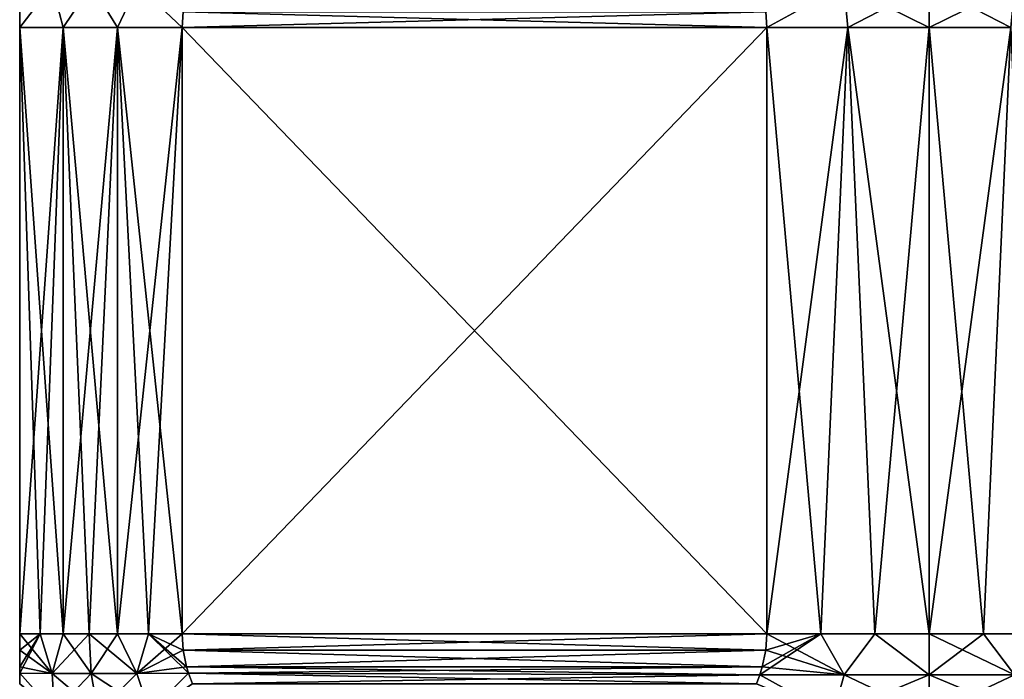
# Model space of a CAD drawing. Header units: metres. Extents: x -109 to 109, y -314 to 82.
# Tile 55 of 191: x -92 to -75, y 36 to 47. Entities that reach past the tile are written whole.
import ezdxf

# ---------------------------------------------------------------- set-up
doc = ezdxf.new("R2010")
doc.units = ezdxf.units.M
doc.layers.add('solid_504261_XXX', color=7, linetype='CONTINUOUS')

msp = doc.modelspace()

# ---------------------------------------------------------------- linework, layer by layer
at = {"layer": 'solid_504261_XXX'}
for points in [[(-91.11158, 47.201569, 191.270844), (-91.647499, 46.5, 190.114761), (-90.930382, 46.5, 191.758057)], [(-91.11158, 47.201569, 191.270844), (-91.647499, 46.759083, 190.095428), (-91.647499, 46.5, 190.114761)], [(-91.11158, 47.201569, 177.823166), (-90.930382, 46.5, 177.335938), (-91.647499, 46.5, 178.979233)], [(-91.647499, 46.759083, 178.998581), (-91.11158, 47.201569, 177.823166), (-91.647499, 46.5, 178.979233)], [(-90.461067, 47.201569, 192.522263), (-91.11158, 47.201569, 191.270844), (-90.930382, 46.5, 191.758057)], [(-91.11158, 47.201569, 177.823166), (-90.461067, 47.201569, 176.571732), (-90.930382, 46.5, 177.335938)], [(-90.461067, 47.201569, 192.522263), (-90.930382, 46.5, 191.758057), (-90.033897, 46.5, 193.310806)], [(-90.461067, 47.201569, 176.571732), (-90.033897, 46.5, 175.783188), (-90.930382, 46.5, 177.335938)], [(-89.702553, 47.201569, 193.711334), (-90.461067, 47.201569, 192.522263), (-90.033897, 46.5, 193.310806)], [(-90.461067, 47.201569, 176.571732), (-89.702553, 47.201569, 175.38266), (-90.033897, 46.5, 175.783188)], [(-89.702553, 47.201569, 193.711334), (-90.033897, 46.5, 193.310806), (-88.969322, 46.5, 194.753494)], [(-89.702553, 47.201569, 175.38266), (-88.969322, 46.5, 174.3405), (-90.033897, 46.5, 175.783188)], [(-88.952576, 46.759094, 194.763168), (-89.702553, 47.201569, 193.711334), (-88.969322, 46.5, 194.753494)], [(-89.702553, 47.201569, 175.38266), (-88.952576, 46.75909, 174.330826), (-88.969322, 46.5, 174.3405)], [(-79.342422, 46.759094, 200.311584), (-79.325676, 46.5, 200.321259), (-78.056519, 47.201569, 200.435181)], [(-79.342422, 46.759094, 168.78241), (-78.056519, 47.201569, 168.658813), (-79.325676, 46.5, 168.772736)], [(-79.325676, 46.5, 200.321259), (-77.991333, 46.5, 200.490463), (-78.056519, 47.201569, 200.435181)], [(-78.056519, 47.201569, 168.658813), (-77.991333, 46.5, 168.603531), (-79.325676, 46.5, 168.772736)], [(-76.647499, 46.5, 200.546997), (-76.647499, 47.201569, 200.497528), (-78.056519, 47.201569, 200.435181)], [(-77.991333, 46.5, 200.490463), (-76.647499, 46.5, 200.546997), (-78.056519, 47.201569, 200.435181)], [(-78.056519, 47.201569, 168.658813), (-76.647499, 47.201569, 168.596466), (-77.991333, 46.5, 168.603531)], [(-76.647499, 47.201569, 168.596466), (-76.647499, 46.5, 168.546997), (-77.991333, 46.5, 168.603531)], [(-75.303665, 46.5, 200.490463), (-76.647499, 47.201569, 200.497528), (-76.647499, 46.5, 200.546997)], [(-75.23848, 47.201569, 200.435181), (-76.647499, 47.201569, 200.497528), (-75.303665, 46.5, 200.490463)], [(-75.23848, 47.201569, 168.658813), (-76.647499, 46.5, 168.546997), (-76.647499, 47.201569, 168.596466)], [(-75.23848, 47.201569, 168.658813), (-75.303665, 46.5, 168.603531), (-76.647499, 46.5, 168.546997)], [(-91.647499, 46.5, 178.979233), (-91.647499, 46.5, 190.114761), (-91.647499, 46.759083, 190.095428)], [(-91.647499, 46.759083, 178.998581), (-91.647499, 46.5, 178.979233), (-91.647499, 46.759083, 190.095428)], [(-79.342422, 46.759094, 200.311584), (-88.952576, 46.759094, 194.763168), (-88.969322, 46.5, 194.753494)], [(-79.342422, 46.759094, 200.311584), (-88.969322, 46.5, 194.753494), (-79.325676, 46.5, 200.321259)], [(-79.325676, 46.5, 168.772736), (-88.969322, 46.5, 174.3405), (-88.952576, 46.75909, 174.330826)], [(-79.342422, 46.759094, 168.78241), (-79.325676, 46.5, 168.772736), (-88.952576, 46.75909, 174.330826)], [(-90.930382, 36.5, 191.758057), (-90.930382, 46.5, 191.758057), (-91.647499, 46.5, 190.114761)], [(-91.647499, 36.5, 178.979233), (-91.647499, 46.5, 190.114761), (-91.647499, 46.5, 178.979233)], [(-91.647499, 36.5, 190.114761), (-91.647499, 46.5, 190.114761), (-91.647499, 36.5, 178.979233)], [(-91.311974, 36.5, 190.946472), (-91.647499, 46.5, 190.114761), (-91.647499, 36.5, 190.114761)], [(-91.311974, 36.5, 190.946472), (-90.930382, 36.5, 191.758057), (-91.647499, 46.5, 190.114761)], [(-91.647499, 36.5, 178.979233), (-91.647499, 46.5, 178.979233), (-90.930382, 46.5, 177.335938)], [(-91.311974, 36.5, 178.147537), (-91.647499, 36.5, 178.979233), (-90.930382, 46.5, 177.335938)], [(-90.930382, 36.5, 177.335938), (-91.311974, 36.5, 178.147537), (-90.930382, 46.5, 177.335938)], [(-90.033897, 36.5, 193.310806), (-90.033897, 46.5, 193.310806), (-90.930382, 46.5, 191.758057)], [(-90.503906, 36.5, 192.546997), (-90.033897, 36.5, 193.310806), (-90.930382, 46.5, 191.758057)], [(-90.930382, 36.5, 191.758057), (-90.503906, 36.5, 192.546997), (-90.930382, 46.5, 191.758057)], [(-90.930382, 36.5, 177.335938), (-90.930382, 46.5, 177.335938), (-90.033897, 46.5, 175.783188)], [(-90.503906, 36.5, 176.546997), (-90.930382, 36.5, 177.335938), (-90.033897, 46.5, 175.783188)], [(-90.033897, 36.5, 175.783188), (-90.503906, 36.5, 176.546997), (-90.033897, 46.5, 175.783188)], [(-88.969322, 36.5, 194.753494), (-88.969322, 46.5, 194.753494), (-90.033897, 46.5, 193.310806)], [(-89.521835, 36.5, 194.047073), (-88.969322, 36.5, 194.753494), (-90.033897, 46.5, 193.310806)], [(-90.033897, 36.5, 193.310806), (-89.521835, 36.5, 194.047073), (-90.033897, 46.5, 193.310806)], [(-90.033897, 36.5, 175.783188), (-90.033897, 46.5, 175.783188), (-88.969322, 46.5, 174.3405)], [(-89.521835, 36.5, 175.046921), (-90.033897, 36.5, 175.783188), (-88.969322, 46.5, 174.3405)], [(-89.521835, 36.5, 175.046921), (-88.969322, 46.5, 174.3405), (-88.969322, 36.5, 174.3405)], [(-88.969322, 36.5, 194.753494), (-79.325676, 46.5, 200.321259), (-88.969322, 46.5, 194.753494)], [(-79.325676, 36.5, 200.321259), (-79.325676, 46.5, 200.321259), (-88.969322, 36.5, 194.753494)], [(-79.325676, 36.5, 168.772736), (-88.969322, 46.5, 174.3405), (-79.325676, 46.5, 168.772736)], [(-88.969322, 36.5, 174.3405), (-88.969322, 46.5, 174.3405), (-79.325676, 36.5, 168.772736)], [(-78.437637, 36.5, 200.446548), (-77.991333, 46.5, 200.490463), (-79.325676, 46.5, 200.321259)], [(-78.437637, 36.5, 200.446548), (-79.325676, 46.5, 200.321259), (-79.325676, 36.5, 200.321259)], [(-79.325676, 36.5, 168.772736), (-79.325676, 46.5, 168.772736), (-77.991333, 46.5, 168.603531)], [(-78.437637, 36.5, 168.647461), (-79.325676, 36.5, 168.772736), (-77.991333, 46.5, 168.603531)], [(-78.437637, 36.5, 200.446548), (-77.543976, 36.5, 200.521866), (-77.991333, 46.5, 200.490463)], [(-77.543976, 36.5, 168.572128), (-78.437637, 36.5, 168.647461), (-77.991333, 46.5, 168.603531)], [(-76.647499, 36.5, 200.546997), (-76.647499, 46.5, 200.546997), (-77.991333, 46.5, 200.490463)], [(-77.543976, 36.5, 200.521866), (-76.647499, 36.5, 200.546997), (-77.991333, 46.5, 200.490463)], [(-77.543976, 36.5, 168.572128), (-77.991333, 46.5, 168.603531), (-76.647499, 46.5, 168.546997)], [(-76.647499, 36.5, 168.546997), (-77.543976, 36.5, 168.572128), (-76.647499, 46.5, 168.546997)], [(-75.751022, 36.5, 200.521866), (-75.303665, 46.5, 200.490463), (-76.647499, 46.5, 200.546997)], [(-76.647499, 36.5, 200.546997), (-75.751022, 36.5, 200.521866), (-76.647499, 46.5, 200.546997)], [(-76.647499, 36.5, 168.546997), (-76.647499, 46.5, 168.546997), (-75.303665, 46.5, 168.603531)], [(-75.751022, 36.5, 168.572128), (-76.647499, 36.5, 168.546997), (-75.303665, 46.5, 168.603531)], [(-75.751022, 36.5, 200.521866), (-74.857361, 36.5, 200.446548), (-75.303665, 46.5, 200.490463)], [(-74.857361, 36.5, 168.647461), (-75.751022, 36.5, 168.572128), (-75.303665, 46.5, 168.603531)], [(-91.311974, 36.5, 178.147537), (-91.647499, 35.848068, 179.103073), (-91.647499, 35.95364, 179.065857)], [(-91.113945, 35.84737, 177.812378), (-91.647499, 35.848068, 179.103073), (-91.311974, 36.5, 178.147537)], [(-91.311974, 36.5, 178.147537), (-91.647499, 35.95364, 179.065857), (-91.647499, 36.227688, 179.000595)], [(-91.647499, 36.5, 190.114761), (-91.647499, 36.5, 178.979233), (-91.647499, 36.227688, 179.000595)], [(-91.311974, 36.5, 178.147537), (-91.647499, 36.227688, 179.000595), (-91.647499, 36.5, 178.979233)], [(-91.647499, 36.227688, 190.093399), (-91.647499, 36.5, 190.114761), (-91.647499, 36.227688, 179.000595)], [(-91.113945, 35.84737, 191.281616), (-91.647499, 36.5, 190.114761), (-91.647499, 36.227688, 190.093399)], [(-91.113945, 35.84737, 191.281616), (-91.311974, 36.5, 190.946472), (-91.647499, 36.5, 190.114761)], [(-91.113945, 35.84737, 191.281616), (-90.930382, 36.5, 191.758057), (-91.311974, 36.5, 190.946472)], [(-91.113945, 35.84737, 177.812378), (-91.311974, 36.5, 178.147537), (-90.930382, 36.5, 177.335938)], [(-91.113945, 35.84737, 191.281616), (-90.466858, 35.84737, 192.52562), (-90.930382, 36.5, 191.758057)], [(-91.113945, 35.84737, 177.812378), (-90.930382, 36.5, 177.335938), (-90.503906, 36.5, 176.546997)], [(-90.466858, 35.84737, 176.56839), (-91.113945, 35.84737, 177.812378), (-90.503906, 36.5, 176.546997)], [(-90.466858, 35.84737, 192.52562), (-90.503906, 36.5, 192.546997), (-90.930382, 36.5, 191.758057)], [(-89.713074, 35.84737, 193.707993), (-90.033897, 36.5, 193.310806), (-90.503906, 36.5, 192.546997)], [(-90.466858, 35.84737, 192.52562), (-89.713074, 35.84737, 193.707993), (-90.503906, 36.5, 192.546997)], [(-90.466858, 35.84737, 176.56839), (-90.503906, 36.5, 176.546997), (-90.033897, 36.5, 175.783188)], [(-89.713074, 35.84737, 175.386002), (-90.466858, 35.84737, 176.56839), (-90.033897, 36.5, 175.783188)], [(-89.713074, 35.84737, 193.707993), (-89.521835, 36.5, 194.047073), (-90.033897, 36.5, 193.310806)], [(-89.713074, 35.84737, 175.386002), (-90.033897, 36.5, 175.783188), (-89.521835, 36.5, 175.046921)], [(-89.713074, 35.84737, 193.707993), (-88.862076, 35.848068, 194.815414), (-89.521835, 36.5, 194.047073)], [(-89.713074, 35.84737, 175.386002), (-88.969322, 36.5, 174.3405), (-88.950821, 36.22768, 174.329819)], [(-89.713074, 35.84737, 175.386002), (-89.521835, 36.5, 175.046921), (-88.969322, 36.5, 174.3405)], [(-89.521835, 36.5, 194.047073), (-88.862076, 35.848068, 194.815414), (-88.894302, 35.953621, 194.796814)], [(-89.521835, 36.5, 194.047073), (-88.894302, 35.953621, 194.796814), (-88.950821, 36.227676, 194.764175)], [(-89.521835, 36.5, 194.047073), (-88.950821, 36.227676, 194.764175), (-88.969322, 36.5, 194.753494)], [(-79.325676, 36.5, 200.321259), (-88.969322, 36.5, 194.753494), (-88.950821, 36.227676, 194.764175)], [(-88.969322, 36.5, 174.3405), (-79.325676, 36.5, 168.772736), (-79.344177, 36.22768, 168.783417)], [(-88.950821, 36.22768, 174.329819), (-88.969322, 36.5, 174.3405), (-79.344177, 36.22768, 168.783417)], [(-79.344177, 36.227676, 200.310577), (-79.325676, 36.5, 200.321259), (-88.950821, 36.227676, 194.764175)], [(-78.437637, 36.5, 168.647461), (-79.441429, 35.823215, 168.839569), (-79.400696, 35.953621, 168.816055)], [(-78.05307, 35.822479, 168.655151), (-79.441429, 35.823215, 168.839569), (-78.437637, 36.5, 168.647461)], [(-78.437637, 36.5, 168.647461), (-79.400696, 35.953621, 168.816055), (-79.344177, 36.22768, 168.783417)], [(-78.05307, 35.822479, 200.438843), (-79.325676, 36.5, 200.321259), (-79.344177, 36.227676, 200.310577)], [(-78.437637, 36.5, 168.647461), (-79.344177, 36.22768, 168.783417), (-79.325676, 36.5, 168.772736)], [(-78.05307, 35.822479, 200.438843), (-78.437637, 36.5, 200.446548), (-79.325676, 36.5, 200.321259)], [(-78.05307, 35.822479, 200.438843), (-77.543976, 36.5, 200.521866), (-78.437637, 36.5, 200.446548)], [(-78.05307, 35.822479, 168.655151), (-78.437637, 36.5, 168.647461), (-77.543976, 36.5, 168.572128)], [(-78.05307, 35.822479, 200.438843), (-76.648003, 35.822479, 200.500885), (-77.543976, 36.5, 200.521866)], [(-76.648003, 35.822479, 168.593109), (-78.05307, 35.822479, 168.655151), (-77.543976, 36.5, 168.572128)], [(-76.648003, 35.822479, 200.500885), (-76.647499, 36.5, 200.546997), (-77.543976, 36.5, 200.521866)], [(-76.648003, 35.822479, 168.593109), (-77.543976, 36.5, 168.572128), (-76.647499, 36.5, 168.546997)], [(-76.648003, 35.822479, 200.500885), (-75.242935, 35.822479, 200.438934), (-76.647499, 36.5, 200.546997)], [(-76.648003, 35.822479, 168.593109), (-76.647499, 36.5, 168.546997), (-75.751022, 36.5, 168.572128)], [(-75.242935, 35.822479, 168.65506), (-76.648003, 35.822479, 168.593109), (-75.751022, 36.5, 168.572128)], [(-75.242935, 35.822479, 200.438934), (-75.751022, 36.5, 200.521866), (-76.647499, 36.5, 200.546997)], [(-75.242935, 35.822479, 200.438934), (-74.857361, 36.5, 200.446548), (-75.751022, 36.5, 200.521866)], [(-75.242935, 35.822479, 168.65506), (-75.751022, 36.5, 168.572128), (-74.857361, 36.5, 168.647461)], [(-91.647499, 36.227688, 190.093399), (-91.647499, 36.227688, 179.000595), (-91.647499, 35.95364, 179.065857)], [(-91.647499, 35.95364, 190.028137), (-91.647499, 36.227688, 190.093399), (-91.647499, 35.95364, 179.065857)], [(-91.113945, 35.84737, 191.281616), (-91.647499, 36.227688, 190.093399), (-91.647499, 35.95364, 190.028137)], [(-89.713074, 35.84737, 175.386002), (-88.950821, 36.22768, 174.329819), (-88.894302, 35.953625, 174.29718)], [(-88.950821, 36.22768, 174.329819), (-79.344177, 36.22768, 168.783417), (-79.400696, 35.953621, 168.816055)], [(-88.894302, 35.953625, 174.29718), (-88.950821, 36.22768, 174.329819), (-79.400696, 35.953621, 168.816055)], [(-79.344177, 36.227676, 200.310577), (-88.950821, 36.227676, 194.764175), (-88.894302, 35.953621, 194.796814)], [(-79.400696, 35.953621, 200.277954), (-79.344177, 36.227676, 200.310577), (-88.894302, 35.953621, 194.796814)], [(-78.05307, 35.822479, 200.438843), (-79.344177, 36.227676, 200.310577), (-79.400696, 35.953621, 200.277954)], [(-91.647499, 35.95364, 190.028137), (-91.647499, 35.95364, 179.065857), (-91.647499, 35.848068, 179.103073)], [(-91.647499, 35.848068, 189.990921), (-91.647499, 35.95364, 190.028137), (-91.647499, 35.848068, 179.103073)], [(-91.113945, 35.84737, 191.281616), (-91.647499, 35.95364, 190.028137), (-91.647499, 35.848068, 189.990921)], [(-89.713074, 35.84737, 175.386002), (-88.894302, 35.953625, 174.29718), (-88.862076, 35.848068, 174.27858)], [(-88.894302, 35.953625, 174.29718), (-79.400696, 35.953621, 168.816055), (-79.441429, 35.823215, 168.839569)], [(-88.862076, 35.848068, 174.27858), (-88.894302, 35.953625, 174.29718), (-79.441429, 35.823215, 168.839569)], [(-79.400696, 35.953621, 200.277954), (-88.894302, 35.953621, 194.796814), (-88.862076, 35.848068, 194.815414)], [(-79.441422, 35.823215, 200.25444), (-79.400696, 35.953621, 200.277954), (-88.862076, 35.848068, 194.815414)], [(-78.05307, 35.822479, 200.438843), (-79.400696, 35.953621, 200.277954), (-79.441422, 35.823215, 200.25444)], [(-91.647499, 35.848068, 189.990921), (-91.647499, 35.848068, 179.103073), (-91.647499, 35.675831, 179.178848)], [(-91.074249, 35.205273, 178.032333), (-91.647499, 35.675831, 179.178848), (-91.647499, 35.848068, 179.103073)], [(-91.647499, 35.675831, 189.915146), (-91.647499, 35.848068, 189.990921), (-91.647499, 35.675831, 179.178848)], [(-91.074249, 35.205273, 178.032333), (-91.647499, 35.848068, 179.103073), (-91.113945, 35.84737, 177.812378)], [(-91.074249, 35.205273, 191.061661), (-91.647499, 35.848068, 189.990921), (-91.647499, 35.675831, 189.915146)], [(-91.074249, 35.205273, 191.061661), (-91.113945, 35.84737, 191.281616), (-91.647499, 35.848068, 189.990921)], [(-90.356216, 35.205273, 192.461731), (-90.466858, 35.84737, 192.52562), (-91.113945, 35.84737, 191.281616)], [(-91.074249, 35.205273, 191.061661), (-90.356216, 35.205273, 192.461731), (-91.113945, 35.84737, 191.281616)], [(-91.074249, 35.205273, 178.032333), (-91.113945, 35.84737, 177.812378), (-90.466858, 35.84737, 176.56839)], [(-90.356216, 35.205273, 176.632263), (-91.074249, 35.205273, 178.032333), (-90.466858, 35.84737, 176.56839)], [(-89.502731, 35.205273, 193.7836), (-89.713074, 35.84737, 193.707993), (-90.466858, 35.84737, 192.52562)], [(-90.356216, 35.205273, 192.461731), (-89.502731, 35.205273, 193.7836), (-90.466858, 35.84737, 192.52562)], [(-90.356216, 35.205273, 176.632263), (-90.466858, 35.84737, 176.56839), (-89.713074, 35.84737, 175.386002)], [(-89.502731, 35.205273, 175.310394), (-90.356216, 35.205273, 176.632263), (-89.713074, 35.84737, 175.386002)], [(-89.502731, 35.205273, 193.7836), (-88.862076, 35.848068, 194.815414), (-89.713074, 35.84737, 193.707993)], [(-89.502731, 35.205273, 175.310394), (-89.713074, 35.84737, 175.386002), (-88.862076, 35.848068, 174.27858)], [(-89.502731, 35.205273, 193.7836), (-88.79644, 35.675812, 194.853317), (-88.862076, 35.848068, 194.815414)], [(-89.502731, 35.205273, 175.310394), (-88.862076, 35.848068, 174.27858), (-88.79644, 35.675816, 174.240692)], [(-79.441422, 35.823215, 200.25444), (-88.862076, 35.848068, 194.815414), (-88.79644, 35.675812, 194.853317)], [(-88.862076, 35.848068, 174.27858), (-79.441429, 35.823215, 168.839569), (-79.498558, 35.675816, 168.872543)], [(-88.79644, 35.675816, 174.240692), (-88.862076, 35.848068, 174.27858), (-79.498558, 35.675816, 168.872543)], [(-79.498558, 35.675812, 200.221451), (-79.441422, 35.823215, 200.25444), (-88.79644, 35.675812, 194.853317)], [(-78.236374, 35.156803, 200.283188), (-79.441422, 35.823215, 200.25444), (-79.498558, 35.675812, 200.221451)], [(-78.236374, 35.156803, 168.810806), (-79.498558, 35.675816, 168.872543), (-79.441429, 35.823215, 168.839569)], [(-78.236374, 35.156803, 168.810806), (-79.441429, 35.823215, 168.839569), (-78.05307, 35.822479, 168.655151)], [(-78.236374, 35.156803, 200.283188), (-78.05307, 35.822479, 200.438843), (-79.441422, 35.823215, 200.25444)], [(-76.647995, 35.156803, 200.363205), (-78.05307, 35.822479, 200.438843), (-78.236374, 35.156803, 200.283188)], [(-78.236374, 35.156803, 168.810806), (-78.05307, 35.822479, 168.655151), (-76.648003, 35.822479, 168.593109)], [(-76.647995, 35.156803, 168.730789), (-78.236374, 35.156803, 168.810806), (-76.648003, 35.822479, 168.593109)], [(-76.647995, 35.156803, 200.363205), (-76.648003, 35.822479, 200.500885), (-78.05307, 35.822479, 200.438843)], [(-75.059608, 35.156803, 200.283295), (-75.242935, 35.822479, 200.438934), (-76.648003, 35.822479, 200.500885)], [(-75.059608, 35.156803, 200.283295), (-76.648003, 35.822479, 200.500885), (-76.647995, 35.156803, 200.363205)], [(-76.647995, 35.156803, 168.730789), (-76.648003, 35.822479, 168.593109), (-75.242935, 35.822479, 168.65506)], [(-75.059608, 35.156803, 168.810715), (-76.647995, 35.156803, 168.730789), (-75.242935, 35.822479, 168.65506)]]:
    msp.add_3dface(points, dxfattribs=at)

doc.saveas('drawing.dxf')
